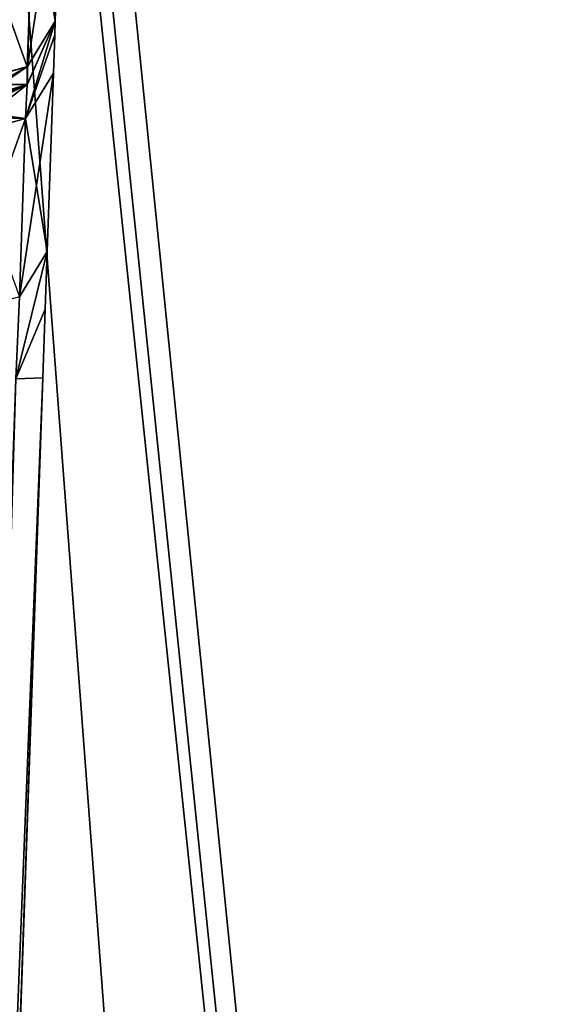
# Model space of a CAD drawing. Header units: millimetres. Extents: x -18.9 to 18.9, y -8.8 to 59.9.
# Tile 18 of 256: x -15.1 to -14, y 15.1 to 17.2. Entities that reach past the tile are written whole.
import ezdxf

# ---------------------------------------------------------------- set-up
doc = ezdxf.new("R2010")
doc.units = ezdxf.units.MM
doc.header["$LTSCALE"] = 65.185185
for name, color, linetype in [('1295', 7, 'CONTINUOUS'), ('1332', 7, 'CONTINUOUS'), ('1516', 7, 'CONTINUOUS'), ('1519', 7, 'CONTINUOUS'), ('1522', 7, 'CONTINUOUS'), ('1523', 7, 'CONTINUOUS'), ('1527', 7, 'CONTINUOUS'), ('1536', 7, 'CONTINUOUS'), ('1538', 7, 'CONTINUOUS'), ('1543', 7, 'CONTINUOUS'), ('1546', 7, 'CONTINUOUS'), ('1547', 7, 'CONTINUOUS'), ('1548', 7, 'CONTINUOUS'), ('1549', 7, 'CONTINUOUS'), ('1552', 7, 'CONTINUOUS'), ('1560', 7, 'CONTINUOUS')]:
    doc.layers.add(name, color=color, linetype=linetype)

msp = doc.modelspace()

# ---------------------------------------------------------------- linework, layer by layer
at = {"layer": '1295', "color": 7, "linetype": 'Continuous'}
for points in [[(-16.3509, -6.3, -5.9501), (-15.7978, 26.4, -7.2931), (-13.3292, -6.3, -11.1841), (-16.3509, -6.3, -5.9501)], [(-12.7853, -3.5, 11.8024), (-15.7978, 26.4, 7.2931), (-15.8621, 26.3419, 7.1522), (-12.7853, -3.5, 11.8024)], [(-12.7853, -3.5, 11.8024), (-12.5018, 26.4, 12.1021), (-15.7978, 26.4, 7.2931), (-12.7853, -3.5, 11.8024)], [(-15.7978, 26.4, -7.2931), (-13.3069, 26.4, -11.2109), (-13.3292, -6.3, -11.1841), (-15.7978, 26.4, -7.2931)], [(-15.8885, 26.207, 7.0933), (-12.7853, -3.5, 11.8024), (-15.8621, 26.3419, 7.1522), (-15.8885, 26.207, 7.0933)], [(-16.0196, 17.5805, 6.792), (-12.7853, -3.5, 11.8024), (-15.8885, 26.207, 7.0933), (-16.0196, 17.5805, 6.792)], [(-16.0267, 17.5069, 6.7752), (-12.7853, -3.5, 11.8024), (-16.0196, 17.5805, 6.792), (-16.0267, 17.5069, 6.7752)], [(-16.0453, 17.4436, 6.7311), (-12.7853, -3.5, 11.8024), (-16.0267, 17.5069, 6.7752), (-16.0453, 17.4436, 6.7311)], [(-16.1278, 17.2504, 6.5311), (-12.7853, -3.5, 11.8024), (-16.0453, 17.4436, 6.7311), (-16.1278, 17.2504, 6.5311)], [(-16.2053, -3.5, 6.3362), (-12.7853, -3.5, 11.8024), (-16.1278, 17.2504, 6.5311), (-16.2053, -3.5, 6.3362)]]:
    msp.add_3dface(points, dxfattribs=at)
at = {"layer": '1332', "color": 7, "linetype": 'Continuous'}
for points in [[(-15.0326, 17.5805, 6.5921), (-15.0354, 17.5, -3.175), (-15.0461, 17.193, -6.1909), (-15.0326, 17.5805, 6.5921)], [(-15.0461, 17.193, -6.1909), (-15.0354, 17.5, -3.175), (-15.0326, 17.5805, -6.5921), (-15.0461, 17.193, -6.1909)], [(-15.0461, 17.193, 6.1909), (-15.0326, 17.5805, 6.5921), (-15.0461, 17.193, 5.3308), (-15.0461, 17.193, 6.1909)], [(-15.0461, 17.193, 5.3308), (-15.0326, 17.5805, 6.5921), (-15.0461, 17.193, -5.3308), (-15.0461, 17.193, 5.3308)], [(-15.0461, 17.193, -5.3308), (-15.0326, 17.5805, 6.5921), (-15.0461, 17.193, -6.1909), (-15.0461, 17.193, -5.3308)], [(-15.0471, 17.1638, 5.1808), (-15.0461, 17.193, 5.3308), (-15.0471, 17.1639, -5.181), (-15.0471, 17.1638, 5.1808)], [(-15.0471, 17.1639, -5.181), (-15.0461, 17.193, 5.3308), (-15.0461, 17.193, -5.3308), (-15.0471, 17.1639, -5.181)], [(-15.05, 17.0808, -5.0529), (-15.0471, 17.1638, 5.1808), (-15.0471, 17.1639, -5.181), (-15.05, 17.0808, -5.0529)], [(-15.05, 17.0808, 5.0529), (-15.0471, 17.1638, 5.1808), (-15.05, 17.0808, -5.0529), (-15.05, 17.0808, 5.0529)], [(-15.0636, 16.6933, 4.6517), (-15.05, 17.0808, 5.0529), (-15.0636, 16.6933, -4.6517), (-15.0636, 16.6933, 4.6517)], [(-15.0636, 16.6933, -4.6517), (-15.05, 17.0808, 5.0529), (-15.05, 17.0808, -5.0529), (-15.0636, 16.6933, -4.6517)], [(-15.0679, 16.5683, 4.5642), (-15.0636, 16.6933, 4.6517), (-15.0679, 16.5684, -4.5643), (-15.0679, 16.5683, 4.5642)], [(-15.0679, 16.5684, -4.5643), (-15.0636, 16.6933, 4.6517), (-15.0636, 16.6933, -4.6517), (-15.0679, 16.5684, -4.5643)], [(-15.0731, 16.4195, -4.5299), (-15.0679, 16.5683, 4.5642), (-15.0679, 16.5684, -4.5643), (-15.0731, 16.4195, -4.5299)], [(-15.0731, 16.4195, 4.5299), (-15.0679, 16.5683, 4.5642), (-15.0731, 16.4195, -4.5299), (-15.0731, 16.4195, 4.5299)], [(-15.4865, 4.5805, -4.1164), (-15.1227, 15, -1.5), (-15.0731, 16.4195, -4.5299), (-15.4865, 4.5805, -4.1164)], [(-15.0731, 16.4195, 4.5299), (-15.402, 7, 1.5), (-15.4865, 4.5805, 4.1164), (-15.0731, 16.4195, 4.5299)], [(-15.1227, 15, 1.5), (-15.402, 7, 1.5), (-15.0731, 16.4195, 4.5299), (-15.1227, 15, 1.5)], [(-15.1227, 15, -1.5), (-15.1227, 15, 1.5), (-15.0731, 16.4195, 4.5299), (-15.1227, 15, -1.5)], [(-15.1227, 15, -1.5), (-15.0731, 16.4195, 4.5299), (-15.0731, 16.4195, -4.5299), (-15.1227, 15, -1.5)]]:
    msp.add_3dface(points, dxfattribs=at)
at = {"layer": '1516', "color": 7, "linetype": 'Continuous'}
for points in [[(-15.0461, 17.193, -6.1909), (-15.0326, 17.5805, -6.5921), (-15.0929, 17.4821, -6.6892), (-15.0461, 17.193, -6.1909)], [(-15.2324, 17.4436, -6.7311), (-15.1067, 17.0944, -6.2882), (-15.0929, 17.4821, -6.6892), (-15.2324, 17.4436, -6.7311)], [(-15.1067, 17.0944, -6.2882), (-15.0461, 17.193, -6.1909), (-15.0929, 17.4821, -6.6892), (-15.1067, 17.0944, -6.2882)], [(-15.2324, 17.4436, -6.7311), (-15.246, 17.0561, -6.3299), (-15.1067, 17.0944, -6.2882), (-15.2324, 17.4436, -6.7311)]]:
    msp.add_3dface(points, dxfattribs=at)
at = {"layer": '1519', "color": 7, "linetype": 'Continuous'}
for points in [[(-15.0636, 16.6933, -4.6517), (-15.05, 17.0808, -5.0529), (-15.1103, 16.9824, -5.15), (-15.0636, 16.6933, -4.6517)], [(-15.1103, 16.9824, -5.15), (-15.2499, 16.9439, -5.1919), (-15.1238, 16.595, -4.7488), (-15.1103, 16.9824, -5.15)], [(-15.0636, 16.6933, -4.6517), (-15.1103, 16.9824, -5.15), (-15.1238, 16.595, -4.7488), (-15.0636, 16.6933, -4.6517)]]:
    msp.add_3dface(points, dxfattribs=at)
at = {"layer": '1522', "color": 7, "linetype": 'Continuous'}
for points in [[(-15.0326, 17.5805, 6.5921), (-15.0461, 17.193, 6.1909), (-15.1064, 17.0946, 6.288), (-15.0326, 17.5805, 6.5921)], [(-15.0326, 17.5805, 6.5921), (-15.1064, 17.0946, 6.288), (-15.0932, 17.4818, 6.6894), (-15.0326, 17.5805, 6.5921)], [(-15.246, 17.0561, 6.3299), (-15.2324, 17.4436, 6.7311), (-15.0932, 17.4818, 6.6894), (-15.246, 17.0561, 6.3299)], [(-15.1064, 17.0946, 6.288), (-15.246, 17.0561, 6.3299), (-15.0932, 17.4818, 6.6894), (-15.1064, 17.0946, 6.288)]]:
    msp.add_3dface(points, dxfattribs=at)
at = {"layer": '1523', "color": 7, "linetype": 'Continuous'}
for points in [[(-15.0461, 17.193, 6.1909), (-15.0461, 17.193, 5.3308), (-15.107, 17.0561, 5.3308), (-15.0461, 17.193, 6.1909)], [(-15.1064, 17.0567, 6.1909), (-15.0461, 17.193, 6.1909), (-15.107, 17.0561, 5.3308), (-15.1064, 17.0567, 6.1909)], [(-15.246, 17, 5.3308), (-15.246, 17, 6.1909), (-15.1064, 17.0567, 6.1909), (-15.246, 17, 5.3308)], [(-15.246, 17, 5.3308), (-15.1064, 17.0567, 6.1909), (-15.107, 17.0561, 5.3308), (-15.246, 17, 5.3308)]]:
    msp.add_3dface(points, dxfattribs=at)
at = {"layer": '1527', "color": 7, "linetype": 'Continuous'}
for points in [[(-15.0731, 16.4195, 4.5299), (-15.4865, 4.5805, 4.1164), (-15.5455, 4.5776, 4.258), (-15.0731, 16.4195, 4.5299)], [(-15.1317, 16.4167, 4.6711), (-15.0731, 16.4195, 4.5299), (-15.5455, 4.5776, 4.258), (-15.1317, 16.4167, 4.6711)]]:
    msp.add_3dface(points, dxfattribs=at)
at = {"layer": '1536', "color": 7, "linetype": 'Continuous'}
msp.add_3dface([(-15.4865, 4.5805, -4.1164), (-15.0731, 16.4195, -4.5299), (-15.1317, 16.4167, -4.6711), (-15.4865, 4.5805, -4.1164)], dxfattribs=at)
at = {"layer": '1538', "color": 7, "linetype": 'Continuous'}
for points in [[(-15.0461, 17.193, -5.3308), (-15.0461, 17.193, -6.1909), (-15.1074, 17.0558, -6.1909), (-15.0461, 17.193, -5.3308)], [(-15.107, 17.0561, -5.3308), (-15.0461, 17.193, -5.3308), (-15.1074, 17.0558, -6.1909), (-15.107, 17.0561, -5.3308)], [(-15.246, 17, -6.1909), (-15.246, 17, -5.3308), (-15.107, 17.0561, -5.3308), (-15.246, 17, -6.1909)], [(-15.246, 17, -6.1909), (-15.107, 17.0561, -5.3308), (-15.1074, 17.0558, -6.1909), (-15.246, 17, -6.1909)]]:
    msp.add_3dface(points, dxfattribs=at)
at = {"layer": '1543', "color": 7, "linetype": 'Continuous'}
for points in [[(-15.05, 17.0808, 5.0529), (-15.0636, 16.6933, 4.6517), (-15.1238, 16.595, 4.7488), (-15.05, 17.0808, 5.0529)], [(-15.1103, 16.9824, 5.15), (-15.05, 17.0808, 5.0529), (-15.1238, 16.595, 4.7488), (-15.1103, 16.9824, 5.15)], [(-15.2634, 16.5564, 4.7907), (-15.2499, 16.9439, 5.1919), (-15.1103, 16.9824, 5.15), (-15.2634, 16.5564, 4.7907)], [(-15.2634, 16.5564, 4.7907), (-15.1103, 16.9824, 5.15), (-15.1238, 16.595, 4.7488), (-15.2634, 16.5564, 4.7907)]]:
    msp.add_3dface(points, dxfattribs=at)
at = {"layer": '1546', "color": 7, "linetype": 'Continuous'}
for points in [[(-15.1064, 17.0946, 6.288), (-15.0461, 17.193, 6.1909), (-15.1064, 17.0567, 6.1909), (-15.1064, 17.0946, 6.288)], [(-15.1064, 17.0946, 6.288), (-15.246, 17, 6.1909), (-15.246, 17.0146, 6.266), (-15.1064, 17.0946, 6.288)], [(-15.246, 17, 6.1909), (-15.1064, 17.0946, 6.288), (-15.1064, 17.0567, 6.1909), (-15.246, 17, 6.1909)], [(-15.246, 17.0561, 6.3299), (-15.1064, 17.0946, 6.288), (-15.246, 17.0146, 6.266), (-15.246, 17.0561, 6.3299)]]:
    msp.add_3dface(points, dxfattribs=at)
at = {"layer": '1547', "color": 7, "linetype": 'Continuous'}
for points in [[(-15.0461, 17.193, 5.3308), (-15.0471, 17.1638, 5.1808), (-15.1103, 16.9824, 5.15), (-15.0461, 17.193, 5.3308)], [(-15.107, 17.0561, 5.3308), (-15.0461, 17.193, 5.3308), (-15.1103, 16.9824, 5.15), (-15.107, 17.0561, 5.3308)], [(-15.0471, 17.1638, 5.1808), (-15.05, 17.0808, 5.0529), (-15.1103, 16.9824, 5.15), (-15.0471, 17.1638, 5.1808)], [(-15.107, 17.0561, 5.3308), (-15.2499, 16.9439, 5.1919), (-15.247, 16.9854, 5.2558), (-15.107, 17.0561, 5.3308)], [(-15.2499, 16.9439, 5.1919), (-15.107, 17.0561, 5.3308), (-15.1103, 16.9824, 5.15), (-15.2499, 16.9439, 5.1919)], [(-15.246, 17, 5.3308), (-15.107, 17.0561, 5.3308), (-15.247, 16.9854, 5.2558), (-15.246, 17, 5.3308)]]:
    msp.add_3dface(points, dxfattribs=at)
at = {"layer": '1548', "color": 7, "linetype": 'Continuous'}
for points in [[(-15.0471, 17.1639, -5.181), (-15.0461, 17.193, -5.3308), (-15.1103, 16.9824, -5.15), (-15.0471, 17.1639, -5.181)], [(-15.1103, 16.9824, -5.15), (-15.0461, 17.193, -5.3308), (-15.107, 17.0561, -5.3308), (-15.1103, 16.9824, -5.15)], [(-15.05, 17.0808, -5.0529), (-15.0471, 17.1639, -5.181), (-15.1103, 16.9824, -5.15), (-15.05, 17.0808, -5.0529)], [(-15.246, 17, -5.3308), (-15.1103, 16.9824, -5.15), (-15.107, 17.0561, -5.3308), (-15.246, 17, -5.3308)], [(-15.1103, 16.9824, -5.15), (-15.246, 17, -5.3308), (-15.247, 16.9854, -5.2559), (-15.1103, 16.9824, -5.15)], [(-15.2499, 16.9439, -5.1919), (-15.1103, 16.9824, -5.15), (-15.247, 16.9854, -5.2559), (-15.2499, 16.9439, -5.1919)]]:
    msp.add_3dface(points, dxfattribs=at)
at = {"layer": '1549', "color": 7, "linetype": 'Continuous'}
for points in [[(-15.1074, 17.0558, -6.1909), (-15.0461, 17.193, -6.1909), (-15.1067, 17.0944, -6.2882), (-15.1074, 17.0558, -6.1909)], [(-15.246, 17.0561, -6.3299), (-15.1074, 17.0558, -6.1909), (-15.1067, 17.0944, -6.2882), (-15.246, 17.0561, -6.3299)], [(-15.1074, 17.0558, -6.1909), (-15.246, 17.0561, -6.3299), (-15.246, 17.0146, -6.2659), (-15.1074, 17.0558, -6.1909)], [(-15.246, 17, -6.1909), (-15.1074, 17.0558, -6.1909), (-15.246, 17.0146, -6.2659), (-15.246, 17, -6.1909)]]:
    msp.add_3dface(points, dxfattribs=at)
at = {"layer": '1552', "color": 7, "linetype": 'Continuous'}
for points in [[(-15.0679, 16.5684, -4.5643), (-15.0636, 16.6933, -4.6517), (-15.1317, 16.4167, -4.6711), (-15.0679, 16.5684, -4.5643)], [(-15.1317, 16.4167, -4.6711), (-15.0636, 16.6933, -4.6517), (-15.1238, 16.595, -4.7488), (-15.1317, 16.4167, -4.6711)], [(-15.0731, 16.4195, -4.5299), (-15.0679, 16.5684, -4.5643), (-15.1317, 16.4167, -4.6711), (-15.0731, 16.4195, -4.5299)]]:
    msp.add_3dface(points, dxfattribs=at)
at = {"layer": '1560', "color": 7, "linetype": 'Continuous'}
for points in [[(-15.0636, 16.6933, 4.6517), (-15.0679, 16.5683, 4.5642), (-15.1317, 16.4167, 4.6711), (-15.0636, 16.6933, 4.6517)], [(-15.1238, 16.595, 4.7488), (-15.0636, 16.6933, 4.6517), (-15.1317, 16.4167, 4.6711), (-15.1238, 16.595, 4.7488)], [(-15.0679, 16.5683, 4.5642), (-15.0731, 16.4195, 4.5299), (-15.1317, 16.4167, 4.6711), (-15.0679, 16.5683, 4.5642)]]:
    msp.add_3dface(points, dxfattribs=at)

doc.saveas('drawing.dxf')
